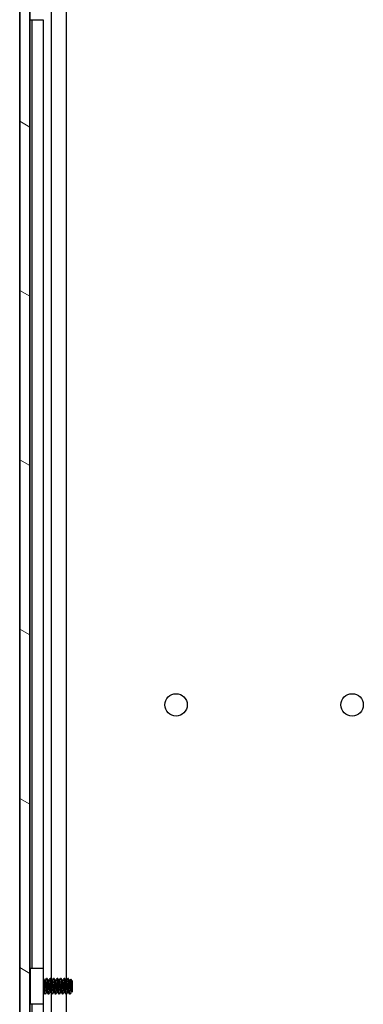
# Model space of a CAD drawing. Header units: millimetres. Extents: x 80 to 2248, y 80 to 1719.
# Tile 46 of 77: x 1155 to 1217, y 823 to 1001. Entities that reach past the tile are written whole.
import ezdxf

# ---------------------------------------------------------------- set-up
doc = ezdxf.new("R2010")
doc.units = ezdxf.units.MM
doc.header["$LTSCALE"] = 8.333333
doc.layers.add('Hatch (ANSI)', color=7, linetype='Continuous', lineweight=18)
doc.layers.add('Visible (ANSI)', color=7, linetype='Continuous', lineweight=25)

msp = doc.modelspace()

# ---------------------------------------------------------------- hatches: boundary and pattern name
at = {"layer": 'Hatch (ANSI)'}
h = msp.add_hatch(dxfattribs=at)
h.set_pattern_fill('ANSI31', color=256, scale=211.666667, angle=105, style=0)
h.set_pattern_definition([(150, (0, 0), (-13.22917, -22.9136), [])])
h.paths.add_polyline_path([(1155.3191, 567.0588), (1157.1225, 567.0588), (1157.1225, 1264.0602), (1155.3191, 1264.0602)])

# ---------------------------------------------------------------- linework, layer by layer
at = {"layer": 'Visible (ANSI)'}
for p, q in [((1155.3191, 1264.0602), (1155.3191, 567.0588)), ((1157.1225, 567.0588), (1157.1225, 1264.0602)), ((1155.306, 576.4695), (1155.306, 1254.6495)), ((1157.135, 1003.1512), (1157.135, 827.97)), ((1160.9519, 1003.3017), (1160.9519, 827.9576)), ((1163.6585, 1003.0371), (1163.6585, 827.6609)), ((1157.516, 1001.1075), (1157.516, 829.9095)), ((1159.548, 1001.1173), (1159.548, 829.9095)), ((1157.266, 829.9095), (1159.566, 829.9095)), ((1157.266, 823.4095), (1157.266, 829.9095)), ((1159.566, 829.9095), (1159.566, 823.4095)), ((1157.266, 827.8368), (1157.1377, 827.9651)), ((1159.6053, 828.0819), (1159.566, 828.0819)), ((1159.9228, 827.6523), (1159.8534, 827.6523)), ((1160.2403, 828.0819), (1160.1609, 828.0819)), ((1160.5578, 827.6523), (1160.4884, 827.6523)), ((1160.8753, 828.0819), (1160.7959, 828.0819)), ((1161.1928, 827.6523), (1161.1234, 827.6523)), ((1161.5103, 828.0819), (1161.4309, 828.0819)), ((1161.8278, 827.6523), (1161.7584, 827.6523)), ((1162.1453, 828.0819), (1162.0659, 828.0819)), ((1162.4628, 827.6523), (1162.3934, 827.6523)), ((1162.7803, 828.0819), (1162.7009, 828.0819)), ((1163.0978, 827.6523), (1163.0284, 827.6523)), ((1163.4153, 828.0819), (1163.3359, 828.0819)), ((1163.7328, 827.6523), (1163.6634, 827.6523)), ((1164.0503, 828.0819), (1163.9709, 828.0819)), ((1164.3678, 827.6523), (1164.2984, 827.6523)), ((1164.8441, 827.6057), (1164.521, 827.9287)), ((1164.8441, 825.7134), (1164.8441, 827.6057)), ((1157.1975, 825.4138), (1157.1225, 825.3387)), ((1157.135, 825.3512), (1157.135, 650.17)), ((1159.5954, 825.6667), (1159.566, 825.6667)), ((1159.9228, 825.2371), (1159.8434, 825.2371)), ((1160.2304, 825.6667), (1160.1609, 825.6667)), ((1160.5578, 825.2371), (1160.4784, 825.2371)), ((1160.8654, 825.6667), (1160.7959, 825.6667)), ((1160.9519, 825.513), (1160.9519, 650.1576)), ((1161.1928, 825.2371), (1161.1134, 825.2371)), ((1161.5004, 825.6667), (1161.4309, 825.6667)), ((1161.8278, 825.2371), (1161.7484, 825.2371)), ((1162.1354, 825.6667), (1162.0659, 825.6667)), ((1162.4628, 825.2371), (1162.3834, 825.2371)), ((1162.7704, 825.6667), (1162.7009, 825.6667)), ((1163.0978, 825.2371), (1163.0184, 825.2371)), ((1163.4054, 825.6667), (1163.3359, 825.6667)), ((1163.7328, 825.2371), (1163.6534, 825.2371)), ((1163.6585, 825.2371), (1163.6585, 649.8609)), ((1164.0404, 825.6667), (1163.9709, 825.6667)), ((1164.3678, 825.2371), (1164.2884, 825.2371)), ((1164.6754, 825.6667), (1164.6059, 825.6667)), ((1164.8441, 825.7134), (1164.7253, 825.5946)), ((1159.566, 823.4095), (1157.266, 823.4095)), ((1157.516, 823.4095), (1157.516, 652.1095)), ((1159.548, 823.4095), (1159.548, 652.1095))]:
    msp.add_line(p, q, dxfattribs=at)
for centre in [(1183.5, 877.4495), (1215.25, 877.4495)]:
    msp.add_circle(centre, 2.0193, dxfattribs=at)
for centre, major_axis, ratio, start_param, end_param in [((1158.416, 1001.1211), (-1.15, 0), 0.01903552, 0, 3.14159265), ((1159.6626, 826.6595), (0, -0.343), 0.10685664, 0.4127074, 2.72888525)]:
    msp.add_ellipse(centre, major_axis=major_axis, ratio=ratio, start_param=start_param, end_param=end_param, dxfattribs=at)
for points in [[(1157.1225, 827.9923), (1157.1333, 827.9729), (1157.1442, 827.9535), (1157.155, 827.9341)], [(1159.6193, 828.0695), (1159.7003, 827.9246), (1159.7815, 827.7797), (1159.8631, 827.6351)], [(1159.9129, 827.6523), (1159.9912, 827.7912), (1160.0692, 827.9303), (1160.147, 828.0695)], [(1160.2543, 828.0695), (1160.3353, 827.9246), (1160.4165, 827.7797), (1160.4981, 827.6351)], [(1160.5479, 827.6523), (1160.6262, 827.7912), (1160.7042, 827.9303), (1160.782, 828.0695)], [(1160.8893, 828.0695), (1160.9703, 827.9246), (1161.0515, 827.7797), (1161.1331, 827.6351)], [(1161.1829, 827.6523), (1161.2612, 827.7912), (1161.3392, 827.9303), (1161.417, 828.0695)], [(1161.5243, 828.0695), (1161.6053, 827.9246), (1161.6865, 827.7797), (1161.7681, 827.6351)], [(1161.8179, 827.6523), (1161.8962, 827.7912), (1161.9742, 827.9303), (1162.052, 828.0695)], [(1162.1593, 828.0695), (1162.2403, 827.9246), (1162.3215, 827.7797), (1162.4031, 827.6351)], [(1162.4529, 827.6523), (1162.5312, 827.7912), (1162.6092, 827.9303), (1162.687, 828.0695)], [(1162.7943, 828.0695), (1162.8753, 827.9246), (1162.9565, 827.7797), (1163.0381, 827.6351)], [(1163.0879, 827.6523), (1163.1662, 827.7912), (1163.2442, 827.9303), (1163.322, 828.0695)], [(1163.4293, 828.0695), (1163.5103, 827.9246), (1163.5915, 827.7797), (1163.6731, 827.6351)], [(1163.7229, 827.6523), (1163.8012, 827.7912), (1163.8792, 827.9303), (1163.957, 828.0695)], [(1164.0643, 828.0695), (1164.1453, 827.9246), (1164.2265, 827.7797), (1164.3081, 827.6351)], [(1164.3579, 827.6523), (1164.4091, 827.7431), (1164.4601, 827.834), (1164.5111, 827.9249)], [(1157.266, 825.2916), (1157.2415, 825.3353), (1157.217, 825.3791), (1157.1925, 825.4228)], [(1159.8295, 825.2495), (1159.7484, 825.3945), (1159.6672, 825.5393), (1159.5857, 825.684)], [(1160.1709, 825.6667), (1160.0925, 825.5278), (1160.0146, 825.3887), (1159.9368, 825.2495)], [(1160.4645, 825.2495), (1160.3834, 825.3945), (1160.3022, 825.5393), (1160.2207, 825.684)], [(1160.8059, 825.6667), (1160.7275, 825.5278), (1160.6496, 825.3887), (1160.5718, 825.2495)], [(1161.0995, 825.2495), (1161.0184, 825.3945), (1160.9372, 825.5393), (1160.8557, 825.684)], [(1161.4409, 825.6667), (1161.3625, 825.5278), (1161.2846, 825.3887), (1161.2068, 825.2495)], [(1161.7345, 825.2495), (1161.6534, 825.3945), (1161.5722, 825.5393), (1161.4907, 825.684)], [(1162.0759, 825.6667), (1161.9975, 825.5278), (1161.9196, 825.3887), (1161.8418, 825.2495)], [(1162.3695, 825.2495), (1162.2884, 825.3945), (1162.2072, 825.5393), (1162.1257, 825.684)], [(1162.7109, 825.6667), (1162.6325, 825.5278), (1162.5546, 825.3887), (1162.4768, 825.2495)], [(1163.0045, 825.2495), (1162.9234, 825.3945), (1162.8422, 825.5393), (1162.7607, 825.684)], [(1163.3459, 825.6667), (1163.2675, 825.5278), (1163.1896, 825.3887), (1163.1118, 825.2495)], [(1163.6395, 825.2495), (1163.5584, 825.3945), (1163.4772, 825.5393), (1163.3957, 825.684)], [(1163.9809, 825.6667), (1163.9025, 825.5278), (1163.8246, 825.3887), (1163.7468, 825.2495)], [(1164.2745, 825.2495), (1164.1934, 825.3945), (1164.1122, 825.5393), (1164.0307, 825.684)], [(1164.3998, 825.2818), (1164.3891, 825.2627), (1164.3784, 825.2477), (1164.3678, 825.2371)], [(1164.6159, 825.6667), (1164.5436, 825.5386), (1164.4717, 825.4102), (1164.3998, 825.2818)], [(1164.7136, 825.5989), (1164.6976, 825.6273), (1164.6816, 825.6556), (1164.6657, 825.684)]]:
    msp.add_open_spline(points, degree=3, dxfattribs=at)
for points, weights in [([(1157.2241, 826.6595), (1157.1739, 827.4381), (1157.1225, 827.8577)], [1, 0.872099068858, 0.988403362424]), ([(1157.1447, 826.6595), (1157.1341, 826.8234), (1157.1225, 826.9829)], [1, 0.97005869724, 0.95350025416]), ([(1157.266, 826.0804), (1157.2436, 826.3569), (1157.2241, 826.6595)], [0.935553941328, 0.946059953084, 1]), ([(1159.5857, 825.684), (1159.5755, 825.7019), (1159.566, 825.7379)], [0.941196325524, 0.949861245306, 0.967700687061])]:
    msp.add_rational_spline(points, weights, degree=2, dxfattribs=at)
for points, weights, knots in [([(1157.266, 825.3293), (1157.2579, 825.3701), (1157.2505, 825.4277), (1157.1976, 825.8383), (1157.1447, 826.6595)], [0.964249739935, 0.97875638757, 1, 0.866025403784, 1], [0.80043162, 0.80043162, 0.80043162, 0.8020833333, 0.8020833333, 0.8125, 0.8125, 0.8125]), ([(1159.6584, 827.0376), (1159.6164, 827.5998), (1159.5789, 827.8914), (1159.5726, 827.9397), (1159.566, 827.9763)], [0.94829378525, 0.901018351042, 1, 0.982109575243, 0.968997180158], [0.56522073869, 0.56522073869, 0.56522073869, 0.57291666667, 0.57291666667, 0.57430766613, 0.57430766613, 0.57430766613]), ([(1159.7641, 826.6595), (1159.7111, 827.4807), (1159.6582, 827.8914), (1159.6337, 828.0819), (1159.6053, 828.0819)], [1, 0.866025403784, 1, 0.933012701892, 0.933012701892], [0.5, 0.5, 0.5, 0.5104166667, 0.5104166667, 0.515625, 0.515625, 0.515625]), ([(1159.8434, 825.2371), (1159.8151, 825.2371), (1159.7905, 825.4277), (1159.7442, 825.7873), (1159.6952, 826.502)], [0.933012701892, 0.933012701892, 1, 0.880689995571, 0.973881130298], [0.546875, 0.546875, 0.546875, 0.5520833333, 0.5520833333, 0.5613598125, 0.5613598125, 0.5613598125]), ([(1159.9368, 825.2495), (1159.9011, 825.1857), (1159.8699, 825.4277), (1159.817, 825.8383), (1159.7641, 826.6595)], [0.937106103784, 0.916453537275, 1, 0.866025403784, 1], [0.4830875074, 0.4830875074, 0.4830875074, 0.4895833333, 0.4895833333, 0.5, 0.5, 0.5]), ([(1160.1609, 825.6667), (1160.1326, 825.6667), (1160.108, 825.7997), (1160.0551, 826.0863), (1160.0022, 826.6595), (1159.9493, 827.2327), (1159.8964, 827.5193), (1159.8808, 827.6037), (1159.8631, 827.6351)], [0.933012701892, 0.933012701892, 1, 0.866025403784, 1, 0.866025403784, 1, 0.956426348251, 0.941196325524], [0.484375, 0.484375, 0.484375, 0.4895833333, 0.4895833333, 0.5, 0.5, 0.5104166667, 0.5104166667, 0.5138045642, 0.5138045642, 0.5138045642]), ([(1160.2207, 825.684), (1160.203, 825.7153), (1160.1874, 825.7997), (1160.1345, 826.0863), (1160.0816, 826.6595), (1160.0286, 827.2327), (1159.9757, 827.5193), (1159.9512, 827.6523), (1159.9228, 827.6523)], [0.941196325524, 0.956426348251, 1, 0.866025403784, 1, 0.866025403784, 1, 0.933012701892, 0.933012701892], [0.4861954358, 0.4861954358, 0.4861954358, 0.4895833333, 0.4895833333, 0.5, 0.5, 0.5104166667, 0.5104166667, 0.515625, 0.515625, 0.515625]), ([(1160.3197, 826.6595), (1160.2668, 827.4807), (1160.2139, 827.8914), (1160.1827, 828.1333), (1160.147, 828.0695)], [1, 0.866025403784, 1, 0.916453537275, 0.937106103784], [0.5, 0.5, 0.5, 0.5104166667, 0.5104166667, 0.5169124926, 0.5169124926, 0.5169124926]), ([(1160.3991, 826.6595), (1160.3461, 827.4807), (1160.2932, 827.8914), (1160.2687, 828.0819), (1160.2403, 828.0819)], [1, 0.866025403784, 1, 0.933012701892, 0.933012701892], [0.4375, 0.4375, 0.4375, 0.4479166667, 0.4479166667, 0.453125, 0.453125, 0.453125]), ([(1160.4784, 825.2371), (1160.4501, 825.2371), (1160.4255, 825.4277), (1160.3726, 825.8383), (1160.3197, 826.6595)], [0.933012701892, 0.933012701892, 1, 0.866025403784, 1], [0.484375, 0.484375, 0.484375, 0.4895833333, 0.4895833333, 0.5, 0.5, 0.5]), ([(1160.5718, 825.2495), (1160.5361, 825.1857), (1160.5049, 825.4277), (1160.452, 825.8383), (1160.3991, 826.6595)], [0.937106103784, 0.916453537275, 1, 0.866025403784, 1], [0.4205875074, 0.4205875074, 0.4205875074, 0.4270833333, 0.4270833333, 0.4375, 0.4375, 0.4375]), ([(1160.7959, 825.6667), (1160.7676, 825.6667), (1160.743, 825.7997), (1160.6901, 826.0863), (1160.6372, 826.6595), (1160.5843, 827.2327), (1160.5314, 827.5193), (1160.5158, 827.6037), (1160.4981, 827.6351)], [0.933012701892, 0.933012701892, 1, 0.866025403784, 1, 0.866025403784, 1, 0.956426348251, 0.941196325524], [0.421875, 0.421875, 0.421875, 0.4270833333, 0.4270833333, 0.4375, 0.4375, 0.4479166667, 0.4479166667, 0.4513045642, 0.4513045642, 0.4513045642]), ([(1160.8557, 825.684), (1160.838, 825.7153), (1160.8224, 825.7997), (1160.7695, 826.0863), (1160.7166, 826.6595), (1160.6636, 827.2327), (1160.6107, 827.5193), (1160.5862, 827.6523), (1160.5578, 827.6523)], [0.941196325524, 0.956426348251, 1, 0.866025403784, 1, 0.866025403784, 1, 0.933012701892, 0.933012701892], [0.4236954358, 0.4236954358, 0.4236954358, 0.4270833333, 0.4270833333, 0.4375, 0.4375, 0.4479166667, 0.4479166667, 0.453125, 0.453125, 0.453125]), ([(1160.9547, 826.6595), (1160.9018, 827.4807), (1160.8489, 827.8914), (1160.8177, 828.1333), (1160.782, 828.0695)], [1, 0.866025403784, 1, 0.916453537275, 0.937106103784], [0.4375, 0.4375, 0.4375, 0.4479166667, 0.4479166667, 0.4544124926, 0.4544124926, 0.4544124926]), ([(1161.0341, 826.6595), (1160.9811, 827.4807), (1160.9282, 827.8914), (1160.9037, 828.0819), (1160.8753, 828.0819)], [1, 0.866025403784, 1, 0.933012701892, 0.933012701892], [0.375, 0.375, 0.375, 0.3854166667, 0.3854166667, 0.390625, 0.390625, 0.390625]), ([(1161.1134, 825.2371), (1161.0851, 825.2371), (1161.0605, 825.4277), (1161.0076, 825.8383), (1160.9547, 826.6595)], [0.933012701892, 0.933012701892, 1, 0.866025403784, 1], [0.421875, 0.421875, 0.421875, 0.4270833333, 0.4270833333, 0.4375, 0.4375, 0.4375]), ([(1161.2068, 825.2495), (1161.1711, 825.1857), (1161.1399, 825.4277), (1161.087, 825.8383), (1161.0341, 826.6595)], [0.937106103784, 0.916453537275, 1, 0.866025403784, 1], [0.3580875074, 0.3580875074, 0.3580875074, 0.3645833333, 0.3645833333, 0.375, 0.375, 0.375]), ([(1161.4309, 825.6667), (1161.4026, 825.6667), (1161.378, 825.7997), (1161.3251, 826.0863), (1161.2722, 826.6595), (1161.2193, 827.2327), (1161.1664, 827.5193), (1161.1508, 827.6037), (1161.1331, 827.6351)], [0.933012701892, 0.933012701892, 1, 0.866025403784, 1, 0.866025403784, 1, 0.956426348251, 0.941196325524], [0.359375, 0.359375, 0.359375, 0.3645833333, 0.3645833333, 0.375, 0.375, 0.3854166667, 0.3854166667, 0.3888045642, 0.3888045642, 0.3888045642]), ([(1161.4907, 825.684), (1161.473, 825.7153), (1161.4574, 825.7997), (1161.4045, 826.0863), (1161.3516, 826.6595), (1161.2986, 827.2327), (1161.2457, 827.5193), (1161.2212, 827.6523), (1161.1928, 827.6523)], [0.941196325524, 0.956426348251, 1, 0.866025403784, 1, 0.866025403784, 1, 0.933012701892, 0.933012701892], [0.3611954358, 0.3611954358, 0.3611954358, 0.3645833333, 0.3645833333, 0.375, 0.375, 0.3854166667, 0.3854166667, 0.390625, 0.390625, 0.390625]), ([(1161.5897, 826.6595), (1161.5368, 827.4807), (1161.4839, 827.8914), (1161.4527, 828.1333), (1161.417, 828.0695)], [1, 0.866025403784, 1, 0.916453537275, 0.937106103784], [0.375, 0.375, 0.375, 0.3854166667, 0.3854166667, 0.3919124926, 0.3919124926, 0.3919124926]), ([(1161.6691, 826.6595), (1161.6161, 827.4807), (1161.5632, 827.8914), (1161.5387, 828.0819), (1161.5103, 828.0819)], [1, 0.866025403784, 1, 0.933012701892, 0.933012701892], [0.3125, 0.3125, 0.3125, 0.3229166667, 0.3229166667, 0.328125, 0.328125, 0.328125]), ([(1161.7484, 825.2371), (1161.7201, 825.2371), (1161.6955, 825.4277), (1161.6426, 825.8383), (1161.5897, 826.6595)], [0.933012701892, 0.933012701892, 1, 0.866025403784, 1], [0.359375, 0.359375, 0.359375, 0.3645833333, 0.3645833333, 0.375, 0.375, 0.375]), ([(1161.8418, 825.2495), (1161.8061, 825.1857), (1161.7749, 825.4277), (1161.722, 825.8383), (1161.6691, 826.6595)], [0.937106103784, 0.916453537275, 1, 0.866025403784, 1], [0.2955875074, 0.2955875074, 0.2955875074, 0.3020833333, 0.3020833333, 0.3125, 0.3125, 0.3125]), ([(1162.0659, 825.6667), (1162.0376, 825.6667), (1162.013, 825.7997), (1161.9601, 826.0863), (1161.9072, 826.6595), (1161.8543, 827.2327), (1161.8014, 827.5193), (1161.7858, 827.6037), (1161.7681, 827.6351)], [0.933012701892, 0.933012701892, 1, 0.866025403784, 1, 0.866025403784, 1, 0.956426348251, 0.941196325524], [0.296875, 0.296875, 0.296875, 0.3020833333, 0.3020833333, 0.3125, 0.3125, 0.3229166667, 0.3229166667, 0.3263045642, 0.3263045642, 0.3263045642]), ([(1162.1257, 825.684), (1162.108, 825.7153), (1162.0924, 825.7997), (1162.0395, 826.0863), (1161.9866, 826.6595), (1161.9336, 827.2327), (1161.8807, 827.5193), (1161.8562, 827.6523), (1161.8278, 827.6523)], [0.941196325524, 0.956426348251, 1, 0.866025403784, 1, 0.866025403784, 1, 0.933012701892, 0.933012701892], [0.2986954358, 0.2986954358, 0.2986954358, 0.3020833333, 0.3020833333, 0.3125, 0.3125, 0.3229166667, 0.3229166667, 0.328125, 0.328125, 0.328125]), ([(1162.2247, 826.6595), (1162.1718, 827.4807), (1162.1189, 827.8914), (1162.0877, 828.1333), (1162.052, 828.0695)], [1, 0.866025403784, 1, 0.916453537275, 0.937106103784], [0.3125, 0.3125, 0.3125, 0.3229166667, 0.3229166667, 0.3294124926, 0.3294124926, 0.3294124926]), ([(1162.3041, 826.6595), (1162.2511, 827.4807), (1162.1982, 827.8914), (1162.1737, 828.0819), (1162.1453, 828.0819)], [1, 0.866025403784, 1, 0.933012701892, 0.933012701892], [0.25, 0.25, 0.25, 0.2604166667, 0.2604166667, 0.265625, 0.265625, 0.265625]), ([(1162.3834, 825.2371), (1162.3551, 825.2371), (1162.3305, 825.4277), (1162.2776, 825.8383), (1162.2247, 826.6595)], [0.933012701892, 0.933012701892, 1, 0.866025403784, 1], [0.296875, 0.296875, 0.296875, 0.3020833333, 0.3020833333, 0.3125, 0.3125, 0.3125]), ([(1162.4768, 825.2495), (1162.4411, 825.1857), (1162.4099, 825.4277), (1162.357, 825.8383), (1162.3041, 826.6595)], [0.937106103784, 0.916453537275, 1, 0.866025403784, 1], [0.2330875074, 0.2330875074, 0.2330875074, 0.2395833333, 0.2395833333, 0.25, 0.25, 0.25]), ([(1162.7009, 825.6667), (1162.6726, 825.6667), (1162.648, 825.7997), (1162.5951, 826.0863), (1162.5422, 826.6595), (1162.4893, 827.2327), (1162.4364, 827.5193), (1162.4208, 827.6037), (1162.4031, 827.6351)], [0.933012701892, 0.933012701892, 1, 0.866025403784, 1, 0.866025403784, 1, 0.956426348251, 0.941196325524], [0.234375, 0.234375, 0.234375, 0.2395833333, 0.2395833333, 0.25, 0.25, 0.2604166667, 0.2604166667, 0.2638045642, 0.2638045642, 0.2638045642]), ([(1162.7607, 825.684), (1162.743, 825.7153), (1162.7274, 825.7997), (1162.6745, 826.0863), (1162.6216, 826.6595), (1162.5686, 827.2327), (1162.5157, 827.5193), (1162.4912, 827.6523), (1162.4628, 827.6523)], [0.941196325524, 0.956426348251, 1, 0.866025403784, 1, 0.866025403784, 1, 0.933012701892, 0.933012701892], [0.2361954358, 0.2361954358, 0.2361954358, 0.2395833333, 0.2395833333, 0.25, 0.25, 0.2604166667, 0.2604166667, 0.265625, 0.265625, 0.265625]), ([(1162.8597, 826.6595), (1162.8068, 827.4807), (1162.7539, 827.8914), (1162.7227, 828.1333), (1162.687, 828.0695)], [1, 0.866025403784, 1, 0.916453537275, 0.937106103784], [0.25, 0.25, 0.25, 0.2604166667, 0.2604166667, 0.2669124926, 0.2669124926, 0.2669124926]), ([(1162.9391, 826.6595), (1162.8861, 827.4807), (1162.8332, 827.8914), (1162.8087, 828.0819), (1162.7803, 828.0819)], [1, 0.866025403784, 1, 0.933012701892, 0.933012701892], [0.1875, 0.1875, 0.1875, 0.1979166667, 0.1979166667, 0.203125, 0.203125, 0.203125]), ([(1163.0184, 825.2371), (1162.9901, 825.2371), (1162.9655, 825.4277), (1162.9126, 825.8383), (1162.8597, 826.6595)], [0.933012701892, 0.933012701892, 1, 0.866025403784, 1], [0.234375, 0.234375, 0.234375, 0.2395833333, 0.2395833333, 0.25, 0.25, 0.25]), ([(1163.1118, 825.2495), (1163.0761, 825.1857), (1163.0449, 825.4277), (1162.992, 825.8383), (1162.9391, 826.6595)], [0.937106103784, 0.916453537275, 1, 0.866025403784, 1], [0.1705875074, 0.1705875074, 0.1705875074, 0.1770833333, 0.1770833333, 0.1875, 0.1875, 0.1875]), ([(1163.3359, 825.6667), (1163.3076, 825.6667), (1163.283, 825.7997), (1163.2301, 826.0863), (1163.1772, 826.6595), (1163.1243, 827.2327), (1163.0714, 827.5193), (1163.0558, 827.6037), (1163.0381, 827.6351)], [0.933012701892, 0.933012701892, 1, 0.866025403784, 1, 0.866025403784, 1, 0.956426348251, 0.941196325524], [0.171875, 0.171875, 0.171875, 0.1770833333, 0.1770833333, 0.1875, 0.1875, 0.1979166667, 0.1979166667, 0.2013045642, 0.2013045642, 0.2013045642]), ([(1163.3957, 825.684), (1163.378, 825.7153), (1163.3624, 825.7997), (1163.3095, 826.0863), (1163.2566, 826.6595), (1163.2036, 827.2327), (1163.1507, 827.5193), (1163.1262, 827.6523), (1163.0978, 827.6523)], [0.941196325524, 0.956426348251, 1, 0.866025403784, 1, 0.866025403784, 1, 0.933012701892, 0.933012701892], [0.1736954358, 0.1736954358, 0.1736954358, 0.1770833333, 0.1770833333, 0.1875, 0.1875, 0.1979166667, 0.1979166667, 0.203125, 0.203125, 0.203125]), ([(1163.4947, 826.6595), (1163.4418, 827.4807), (1163.3889, 827.8914), (1163.3577, 828.1333), (1163.322, 828.0695)], [1, 0.866025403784, 1, 0.916453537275, 0.937106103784], [0.1875, 0.1875, 0.1875, 0.1979166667, 0.1979166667, 0.2044124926, 0.2044124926, 0.2044124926]), ([(1163.5741, 826.6595), (1163.5211, 827.4807), (1163.4682, 827.8914), (1163.4437, 828.0819), (1163.4153, 828.0819)], [1, 0.866025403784, 1, 0.933012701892, 0.933012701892], [0.125, 0.125, 0.125, 0.1354166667, 0.1354166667, 0.140625, 0.140625, 0.140625]), ([(1163.6534, 825.2371), (1163.6251, 825.2371), (1163.6005, 825.4277), (1163.5476, 825.8383), (1163.4947, 826.6595)], [0.933012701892, 0.933012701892, 1, 0.866025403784, 1], [0.171875, 0.171875, 0.171875, 0.1770833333, 0.1770833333, 0.1875, 0.1875, 0.1875]), ([(1163.7468, 825.2495), (1163.7111, 825.1857), (1163.6799, 825.4277), (1163.627, 825.8383), (1163.5741, 826.6595)], [0.937106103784, 0.916453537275, 1, 0.866025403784, 1], [0.1080875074, 0.1080875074, 0.1080875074, 0.1145833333, 0.1145833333, 0.125, 0.125, 0.125]), ([(1163.9709, 825.6667), (1163.9426, 825.6667), (1163.918, 825.7997), (1163.8651, 826.0863), (1163.8122, 826.6595), (1163.7593, 827.2327), (1163.7064, 827.5193), (1163.6908, 827.6037), (1163.6731, 827.6351)], [0.933012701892, 0.933012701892, 1, 0.866025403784, 1, 0.866025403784, 1, 0.956426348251, 0.941196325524], [0.109375, 0.109375, 0.109375, 0.1145833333, 0.1145833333, 0.125, 0.125, 0.1354166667, 0.1354166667, 0.1388045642, 0.1388045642, 0.1388045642]), ([(1164.0307, 825.684), (1164.013, 825.7153), (1163.9974, 825.7997), (1163.9445, 826.0863), (1163.8916, 826.6595), (1163.8386, 827.2327), (1163.7857, 827.5193), (1163.7612, 827.6523), (1163.7328, 827.6523)], [0.941196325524, 0.956426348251, 1, 0.866025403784, 1, 0.866025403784, 1, 0.933012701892, 0.933012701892], [0.1111954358, 0.1111954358, 0.1111954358, 0.1145833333, 0.1145833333, 0.125, 0.125, 0.1354166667, 0.1354166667, 0.140625, 0.140625, 0.140625]), ([(1164.1297, 826.6595), (1164.0768, 827.4807), (1164.0239, 827.8914), (1163.9927, 828.1333), (1163.957, 828.0695)], [1, 0.866025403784, 1, 0.916453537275, 0.937106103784], [0.125, 0.125, 0.125, 0.1354166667, 0.1354166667, 0.1419124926, 0.1419124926, 0.1419124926]), ([(1164.2091, 826.6595), (1164.1561, 827.4807), (1164.1032, 827.8914), (1164.0787, 828.0819), (1164.0503, 828.0819)], [1, 0.866025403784, 1, 0.933012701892, 0.933012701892], [0.0625, 0.0625, 0.0625, 0.0729166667, 0.0729166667, 0.078125, 0.078125, 0.078125]), ([(1164.2884, 825.2371), (1164.2601, 825.2371), (1164.2355, 825.4277), (1164.1826, 825.8383), (1164.1297, 826.6595)], [0.933012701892, 0.933012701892, 1, 0.866025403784, 1], [0.109375, 0.109375, 0.109375, 0.1145833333, 0.1145833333, 0.125, 0.125, 0.125]), ([(1164.3678, 825.2371), (1164.3395, 825.2371), (1164.3149, 825.4277), (1164.262, 825.8383), (1164.2091, 826.6595)], [0.933012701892, 0.933012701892, 1, 0.866025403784, 1], [0.046875, 0.046875, 0.046875, 0.0520833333, 0.0520833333, 0.0625, 0.0625, 0.0625]), ([(1164.6059, 825.6667), (1164.5776, 825.6667), (1164.553, 825.7997), (1164.5001, 826.0863), (1164.4472, 826.6595), (1164.3943, 827.2327), (1164.3414, 827.5193), (1164.3258, 827.6037), (1164.3081, 827.6351)], [0.933012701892, 0.933012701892, 1, 0.866025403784, 1, 0.866025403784, 1, 0.956426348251, 0.941196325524], [0.046875, 0.046875, 0.046875, 0.0520833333, 0.0520833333, 0.0625, 0.0625, 0.0729166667, 0.0729166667, 0.0763045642, 0.0763045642, 0.0763045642]), ([(1164.6657, 825.684), (1164.648, 825.7153), (1164.6324, 825.7997), (1164.5795, 826.0863), (1164.5266, 826.6595), (1164.4736, 827.2327), (1164.4207, 827.5193), (1164.3962, 827.6523), (1164.3678, 827.6523)], [0.941196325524, 0.956426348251, 1, 0.866025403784, 1, 0.866025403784, 1, 0.933012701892, 0.933012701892], [0.0486954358, 0.0486954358, 0.0486954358, 0.0520833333, 0.0520833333, 0.0625, 0.0625, 0.0729166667, 0.0729166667, 0.078125, 0.078125, 0.078125])]:
    msp.add_rational_spline(points, weights, degree=2, knots=knots, dxfattribs=at)
for points, knots in [([(1157.2659, 827.5975), (1157.2357, 827.7193), (1157.2124, 827.7991), (1157.1805, 827.8832), (1157.1678, 827.9114), (1157.1551, 827.9341)], [-0.0742172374, -0.0742172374, -0.0742172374, -0.0742172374, -0.0413165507, -0.0413165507, -0.0196607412, -0.0196607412, -0.0196607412, -0.0196607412]), ([(1159.5659, 827.2096), (1159.5803, 827.1907), (1159.5936, 827.1711), (1159.622, 827.1234), (1159.6362, 827.0946), (1159.6602, 827.035), (1159.6699, 827.004), (1159.6773, 826.9737)], [0.0124956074, 0.0124956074, 0.0124956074, 0.0124956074, 0.0195994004, 0.0195994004, 0.029259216, 0.029259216, 0.0392505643, 0.0392505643, 0.0392505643, 0.0392505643]), ([(1164.5111, 827.9249), (1164.5129, 827.9282), (1164.5148, 827.9301), (1164.5255, 827.9323), (1164.5344, 827.9016), (1164.5497, 827.7921), (1164.5572, 827.7119), (1164.5754, 827.4709), (1164.5837, 827.3474), (1164.5974, 827.1275), (1164.6026, 827.0396), (1164.6142, 826.8326), (1164.6195, 826.7326), (1164.6231, 826.6595)], [-0.15822158, -0.15822158, -0.15822158, -0.15822158, -0.148477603, -0.148477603, -0.102508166, -0.102508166, -0.066538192, -0.066538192, -0.038974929, -0.038974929, -0.021985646, -0.021985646, -0.000001, -0.000001, -0.000001, -0.000001]), ([(1164.6231, 826.6595), (1164.6277, 826.5691), (1164.6331, 826.4699), (1164.6451, 826.2696), (1164.6507, 826.1844), (1164.6649, 825.9853), (1164.6734, 825.8811), (1164.6883, 825.7296), (1164.6958, 825.6578), (1164.7122, 825.5964), (1164.7187, 825.588), (1164.7253, 825.5946)], [-0.235586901, -0.235586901, -0.235586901, -0.235586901, -0.203660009, -0.203660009, -0.177946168, -0.177946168, -0.13906218, -0.13906218, -0.107080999, -0.107080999, -0.087730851, -0.087730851, -0.087730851, -0.087730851]), ([(1157.1225, 826.2131), (1157.1255, 826.1579), (1157.1286, 826.1042), (1157.1406, 825.9046), (1157.1496, 825.7754), (1157.1643, 825.597), (1157.1712, 825.5166), (1157.1843, 825.4447), (1157.1884, 825.4302), (1157.1925, 825.4228)], [-0.196810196, -0.196810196, -0.196810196, -0.196810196, -0.170743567, -0.170743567, -0.096248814, -0.096248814, -0.041982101, -0.041982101, -0.018759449, -0.018759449, -0.018759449, -0.018759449]), ([(1159.6773, 826.3453), (1159.6668, 826.3022), (1159.6513, 826.2574), (1159.613, 826.1782), (1159.5912, 826.1424), (1159.566, 826.1094)], [0, 0, 0, 0, 0.0142453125, 0.0142453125, 0.0267228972, 0.0267228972, 0.0267228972, 0.0267228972])]:
    msp.add_open_spline(points, degree=3, knots=knots, dxfattribs=at)

doc.saveas('drawing.dxf')
